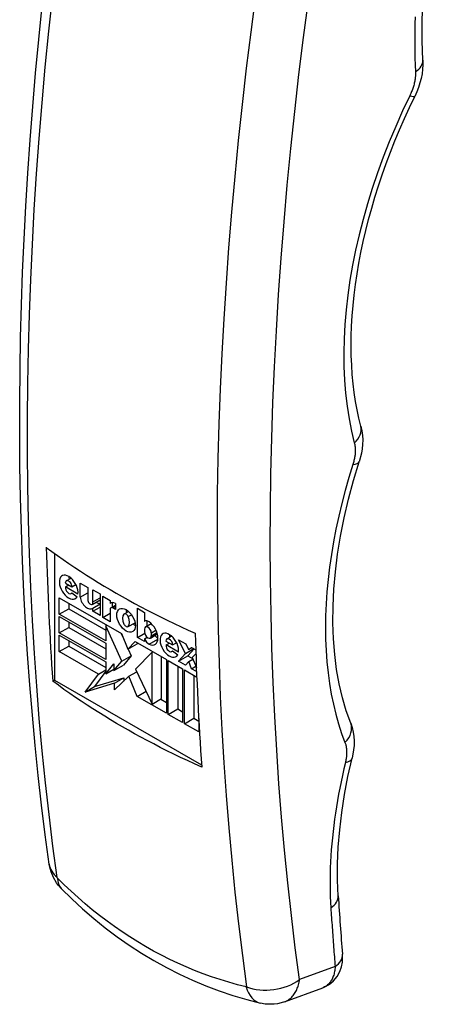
# Model space of a CAD drawing. Header units: inches. Extents: x 26 to 247, y 18 to 162.
# Tile 27 of 31: x 231.918 to 232.907, y 83.773 to 86.111. Entities that reach past the tile are written whole.
import ezdxf

# ---------------------------------------------------------------- set-up
doc = ezdxf.new("R2010")
doc.units = ezdxf.units.IN
doc.header["$MEASUREMENT"] = 0
doc.layers.add('Visible Edges(ANSI)', color=7, linetype='Continuous', lineweight=25)
doc.layers.add('Visible Tangent Edges(ANSI)', color=7, linetype='Continuous', lineweight=25)

msp = doc.modelspace()

# ---------------------------------------------------------------- linework, layer by layer
at = {"layer": 'Visible Edges(ANSI)'}
for p, q in [((232.0011, 84.8435), (232.0011, 84.5426)), ((232.0267, 84.7732), (232.0425, 84.7641)), ((232.029, 84.7784), (232.0402, 84.7848)), ((232.0617, 84.7728), (232.0799, 84.7623)), ((232.0617, 84.7396), (232.0617, 84.7728)), ((232.0268, 84.764), (232.0348, 84.7685)), ((232.0565, 84.7468), (232.0268, 84.764)), ((232.0403, 84.7482), (232.0425, 84.7495)), ((232.0419, 84.7499), (232.0544, 84.7404)), ((232.0425, 84.7641), (232.0518, 84.7694)), ((232.0617, 84.7396), (232.0799, 84.7501)), ((232.0799, 84.7623), (232.0799, 84.7337)), ((232.0922, 84.7568), (232.109, 84.7471)), ((232.0922, 84.7282), (232.0922, 84.7568)), ((232.0124, 84.7383), (232.1597, 84.6533)), ((232.0124, 84.6993), (232.0124, 84.7383)), ((232.0347, 84.7254), (232.0347, 84.7122)), ((232.0905, 84.7225), (232.109, 84.7332)), ((232.0922, 84.7282), (232.109, 84.7379)), ((232.109, 84.7471), (232.109, 84.6963)), ((232.1153, 84.6911), (232.1153, 84.7419)), ((232.1153, 84.7419), (232.1329, 84.7318)), ((232.1329, 84.7318), (232.1329, 84.7249)), ((232.1329, 84.7249), (232.1348, 84.726)), ((232.1376, 84.7266), (232.1376, 84.7161)), ((232.0124, 84.6993), (232.0347, 84.7122)), ((232.0347, 84.7122), (232.1229, 84.6612)), ((232.0922, 84.7137), (232.109, 84.7234)), ((232.0922, 84.706), (232.109, 84.7158)), ((232.0922, 84.706), (232.0922, 84.7137)), ((232.109, 84.6963), (232.0922, 84.706)), ((232.1329, 84.7104), (232.1329, 84.681)), ((232.1347, 84.7145), (232.1454, 84.7207)), ((232.1454, 84.7104), (232.1391, 84.714)), ((232.1454, 84.7245), (232.1454, 84.7104)), ((232.166, 84.6996), (232.1767, 84.7058)), ((232.198, 84.7133), (232.2149, 84.7035)), ((232.198, 84.6437), (232.198, 84.7133)), ((232.2149, 84.7035), (232.2149, 84.6825)), ((232.1229, 84.6355), (232.0124, 84.6993)), ((232.0124, 84.694), (232.1229, 84.6302)), ((232.0124, 84.655), (232.0124, 84.694)), ((232.0347, 84.6811), (232.0347, 84.6679)), ((232.1153, 84.6911), (232.1329, 84.7012)), ((232.1329, 84.681), (232.1153, 84.6911)), ((232.1759, 84.6696), (232.1921, 84.679)), ((232.1762, 84.6933), (232.1838, 84.6977)), ((232.2149, 84.6825), (232.2154, 84.6828)), ((232.2203, 84.6833), (232.2203, 84.6707)), ((232.0124, 84.655), (232.0347, 84.6679)), ((232.1229, 84.5912), (232.0124, 84.655)), ((232.0347, 84.6679), (232.1229, 84.6169)), ((232.1229, 84.6718), (232.1252, 84.6731)), ((232.1229, 84.6718), (232.1229, 84.6355)), ((232.1607, 84.5877), (232.1229, 84.6718)), ((232.2149, 84.6638), (232.2149, 84.6569)), ((232.2172, 84.6689), (232.2307, 84.6767)), ((232.0124, 84.6496), (232.1229, 84.5859)), ((232.0124, 84.6107), (232.0124, 84.6496)), ((232.0347, 84.6368), (232.0347, 84.6235)), ((232.1592, 84.6536), (232.1644, 84.6418)), ((232.1597, 84.6533), (232.1752, 84.616)), ((232.1752, 84.616), (232.1921, 84.6346)), ((232.1921, 84.6346), (232.2665, 84.5916)), ((232.198, 84.6437), (232.2153, 84.6537)), ((232.2149, 84.634), (232.198, 84.6437)), ((232.2149, 84.6409), (232.2211, 84.6444)), ((232.2149, 84.6409), (232.2149, 84.634)), ((232.2285, 84.6426), (232.245, 84.6522)), ((232.2308, 84.6477), (232.2308, 84.6546)), ((232.2655, 84.6353), (232.2814, 84.6262)), ((232.2678, 84.6405), (232.279, 84.6469)), ((232.2956, 84.6382), (232.3125, 84.6284)), ((232.3115, 84.6057), (232.2956, 84.6382)), ((232.0124, 84.6107), (232.0347, 84.6235)), ((232.1054, 84.557), (232.0124, 84.6107)), ((232.0347, 84.6235), (232.1229, 84.5726)), ((232.1229, 84.6302), (232.1229, 84.5912)), ((232.1752, 84.616), (232.1975, 84.6289)), ((232.1758, 84.6164), (232.1829, 84.6006)), ((232.2328, 84.6088), (232.1931, 84.569)), ((232.199, 84.6306), (232.1975, 84.6289)), ((232.2328, 84.6088), (232.2348, 84.6099)), ((232.2328, 84.4858), (232.2328, 84.6088)), ((232.2657, 84.6261), (232.2736, 84.6306)), ((232.2954, 84.6089), (232.2657, 84.6261)), ((232.2791, 84.6103), (232.2813, 84.6116)), ((232.2807, 84.612), (232.2933, 84.6025)), ((232.2814, 84.6262), (232.2907, 84.6315)), ((232.3115, 84.6057), (232.3317, 84.6174)), ((232.3125, 84.6284), (232.3191, 84.6155)), ((232.3323, 84.617), (232.3172, 84.6006)), ((232.3191, 84.6155), (232.3264, 84.6204)), ((232.3191, 84.6155), (232.3271, 84.62)), ((232.3264, 84.6204), (232.3362, 84.6148)), ((232.1229, 84.5859), (232.1229, 84.5576)), ((232.1421, 84.5652), (232.1607, 84.5877)), ((232.1607, 84.5877), (232.1829, 84.6006)), ((232.1829, 84.6006), (232.1644, 84.5781)), ((232.255, 84.4986), (232.255, 84.5982)), ((232.2665, 84.5916), (232.2665, 84.464)), ((232.2711, 84.5889), (232.3049, 84.5694)), ((232.2711, 84.4613), (232.2711, 84.5889)), ((232.295, 84.5878), (232.3115, 84.6057)), ((232.295, 84.5878), (232.3172, 84.6006)), ((232.3118, 84.578), (232.295, 84.5878)), ((232.3198, 84.5872), (232.3118, 84.578)), ((232.3172, 84.6006), (232.3284, 84.5942)), ((232.3198, 84.5872), (232.3291, 84.5926)), ((232.3264, 84.5696), (232.3198, 84.5872)), ((232.3365, 84.6047), (232.3274, 84.5965)), ((232.3274, 84.5965), (232.3377, 84.5728)), ((232.1229, 84.5635), (232.0959, 84.5271)), ((232.1054, 84.557), (232.1229, 84.5671)), ((232.1229, 84.5576), (232.1421, 84.5809)), ((232.1229, 84.5576), (232.1421, 84.5687)), ((232.1421, 84.5809), (232.1421, 84.5652)), ((232.1421, 84.5652), (232.1644, 84.5781)), ((232.1772, 84.5516), (232.1961, 84.5626)), ((232.1931, 84.569), (232.2328, 84.4858)), ((232.2934, 84.576), (232.2934, 84.4742)), ((232.3049, 84.5694), (232.3049, 84.4418)), ((232.3095, 84.5667), (232.3386, 84.55)), ((232.3095, 84.4392), (232.3095, 84.5667)), ((232.3264, 84.5696), (232.3365, 84.5755)), ((232.3381, 84.5629), (232.3264, 84.5696)), ((231.9968, 84.5401), (232.0011, 84.5426)), ((232.0011, 84.5426), (232.35, 84.3411)), ((232.0736, 84.5142), (232.1054, 84.557)), ((232.0959, 84.5271), (232.1654, 84.5483)), ((232.1772, 84.5516), (232.1431, 84.5194)), ((232.1431, 84.5354), (232.1654, 84.5483)), ((232.1654, 84.5483), (232.1654, 84.5405)), ((232.197, 84.5041), (232.1772, 84.5516)), ((232.3318, 84.5539), (232.3318, 84.452)), ((232.1431, 84.5354), (232.0736, 84.5142)), ((232.0736, 84.5142), (232.0959, 84.5271)), ((232.1431, 84.5194), (232.1431, 84.5354)), ((232.197, 84.5041), (232.2182, 84.5163)), ((232.2665, 84.464), (232.197, 84.5041)), ((232.2328, 84.4858), (232.255, 84.4986)), ((232.2531, 84.4975), (232.2665, 84.4897)), ((232.2711, 84.4613), (232.2934, 84.4742)), ((232.2934, 84.4742), (232.3049, 84.4675)), ((232.3049, 84.4418), (232.2711, 84.4613)), ((232.3095, 84.4392), (232.3318, 84.452)), ((232.3318, 84.452), (232.3433, 84.4454)), ((232.3433, 84.4513), (232.3433, 84.4197)), ((232.3433, 84.4197), (232.3095, 84.4392)), ((232.5472, 83.7789), (232.6375, 83.8121))]:
    msp.add_line(p, q, dxfattribs=at)
at = {"layer": 'Visible Edges(ANSI)', "flags": 128}
for points in [[(232.8752, 86.0146), (232.8737, 86.0605), (232.8738, 86.1075), (232.8754, 86.1554), (232.8786, 86.2042), (232.8834, 86.2538), (232.8897, 86.3042), (232.8977, 86.3551), (232.9071, 86.4067)], [(231.9886, 84.1053), (231.9792, 84.175), (231.9705, 84.2453), (231.9625, 84.3162), (231.9551, 84.3875), (231.9484, 84.4593), (231.9424, 84.5316), (231.937, 84.6044), (231.9323, 84.6777), (231.9283, 84.7514), (231.925, 84.8256), (231.9223, 84.9002), (231.9203, 84.9752), (231.919, 85.0506), (231.9184, 85.1265), (231.9184, 85.2027), (231.9191, 85.2793), (231.9205, 85.3563), (231.9226, 85.4336), (231.9254, 85.5113), (231.9288, 85.5893), (231.9329, 85.6676), (231.9377, 85.7463), (231.9432, 85.8252), (231.9493, 85.9044), (231.9561, 85.9838), (231.9635, 86.0635), (231.9716, 86.1435)], [(232.8752, 86.0146), (232.8753, 86.0039), (232.8747, 85.9931), (232.8733, 85.9823), (232.8712, 85.9714), (232.8684, 85.9606), (232.8649, 85.9498), (232.8607, 85.9392), (232.856, 85.9287)], [(232.7283, 85.1453), (232.7235, 85.1645), (232.7193, 85.1842), (232.7156, 85.2045), (232.7124, 85.2252), (232.7098, 85.2465), (232.7078, 85.2682), (232.7063, 85.2904), (232.7054, 85.313), (232.7051, 85.336), (232.7053, 85.3594), (232.7062, 85.3832), (232.7076, 85.4073), (232.7096, 85.4318), (232.7122, 85.4566), (232.7153, 85.4816), (232.7191, 85.5069), (232.7235, 85.5325), (232.7284, 85.5583), (232.7339, 85.5842), (232.74, 85.6104), (232.7466, 85.6366), (232.7538, 85.663), (232.7616, 85.6895), (232.77, 85.7161), (232.7789, 85.7427), (232.7883, 85.7695), (232.7983, 85.7962), (232.8089, 85.8229), (232.8199, 85.8495), (232.8315, 85.8761), (232.8435, 85.9025), (232.856, 85.9287)], [(232.7283, 85.1453), (232.7306, 85.1345), (232.732, 85.1237), (232.7324, 85.113), (232.7321, 85.1024), (232.731, 85.0919), (232.7293, 85.0816), (232.7241, 85.0612)], [(232.704, 84.4404), (232.6935, 84.4698), (232.6844, 84.5009), (232.6767, 84.5336), (232.6706, 84.5678), (232.6661, 84.6034), (232.6631, 84.6403), (232.6618, 84.6785), (232.6621, 84.7179), (232.6641, 84.7582), (232.6677, 84.7996), (232.673, 84.8418), (232.6799, 84.8847), (232.6885, 84.9282), (232.6988, 84.9722), (232.7106, 85.0165), (232.7241, 85.0612)], [(231.9814, 84.8578), (231.9947, 84.8481), (232.0081, 84.8384), (232.0217, 84.8289), (232.0353, 84.8195), (232.0491, 84.8102), (232.0629, 84.8011), (232.0768, 84.7921), (232.0908, 84.7832), (232.1048, 84.7745), (232.1189, 84.766), (232.133, 84.7576), (232.1471, 84.7494), (232.1614, 84.7412), (232.1759, 84.7331), (232.1907, 84.7249), (232.2058, 84.7169), (232.2211, 84.7088), (232.2367, 84.7007), (232.2525, 84.6928), (232.2686, 84.6848), (232.2848, 84.6769), (232.3013, 84.6691), (232.3181, 84.6614), (232.335, 84.6537)], [(232.3503, 84.336), (232.3334, 84.3436), (232.3167, 84.3514), (232.3002, 84.3592), (232.2839, 84.3671), (232.2678, 84.375), (232.252, 84.383), (232.2364, 84.391), (232.2211, 84.3991), (232.206, 84.4072), (232.1912, 84.4153), (232.1767, 84.4235), (232.1624, 84.4316), (232.1483, 84.4398), (232.1342, 84.4482), (232.1202, 84.4568), (232.1061, 84.4655), (232.0922, 84.4743), (232.0782, 84.4833), (232.0644, 84.4925), (232.0507, 84.5017), (232.037, 84.5111), (232.0235, 84.5207), (232.0101, 84.5303), (231.9968, 84.5401)], [(232.704, 84.4404), (232.7076, 84.4298), (232.71, 84.4192), (232.7114, 84.4086), (232.712, 84.3981), (232.7119, 84.3877), (232.711, 84.3774), (232.7073, 84.3571)], [(232.6744, 84.03), (232.6728, 84.0676), (232.6729, 84.1063), (232.6745, 84.1461), (232.6778, 84.1869), (232.6828, 84.2285), (232.6893, 84.2709), (232.6975, 84.3138), (232.7073, 84.3571)], [(232.0167, 84.0482), (232.0107, 84.0549), (232.0059, 84.0613), (231.9984, 84.0738), (231.9927, 84.0875), (231.9904, 84.0956), (231.9886, 84.1053)], [(232.0167, 84.0482), (232.0419, 84.0233), (232.0678, 83.9994), (232.0944, 83.9763), (232.1216, 83.9543), (232.1495, 83.9333), (232.178, 83.9133), (232.2071, 83.8944), (232.2367, 83.8766), (232.2668, 83.8599), (232.2974, 83.8444), (232.3285, 83.8299), (232.3601, 83.8167), (232.3921, 83.8046), (232.4244, 83.7937), (232.4571, 83.784), (232.4899, 83.7755)], [(232.6375, 83.8121), (232.6444, 83.8151), (232.651, 83.8188), (232.6572, 83.8233), (232.6628, 83.8282), (232.6719, 83.8392), (232.6782, 83.8508), (232.6821, 83.862), (232.6842, 83.8726), (232.6849, 83.8825), (232.6845, 83.8918)], [(232.5472, 83.7789), (232.5386, 83.7762), (232.5302, 83.7743), (232.5222, 83.7733), (232.5148, 83.7728), (232.5013, 83.7735), (232.4899, 83.7755)]]:
    msp.add_lwpolyline(points, dxfattribs=at)
at = {"layer": 'Visible Edges(ANSI)'}
for centre, major_axis, ratio, start_param, end_param in [((238.4017, 88.8031), (4.5422, 7.8672), 0.57735, 2.388357, 2.432457), ((232.0346, 84.7633), (0.0157, -0.0271), 0.57735, 0.635577, 6.607391), ((232.0346, 84.7686), (-0.00561, 0.00972), 0.57735, 3.926983, 7.068576), ((232.0569, 84.7762), (0.0157, -0.0271), 0.57735, 3.931739, 4.181891), ((232.0347, 84.7579), (0.00561, -0.00972), 0.57735, 3.759535, 6.638808), ((232.0786, 84.7337), (0.0122, -0.0211), 0.57735, 4.122217, 6.40571), ((232.0861, 84.7301), (0.00438, -0.00759), 0.57735, 3.926991, 7.288632), ((232.1009, 84.7466), (0.0122, -0.0211), 0.57735, 5.410755, 5.992104), ((232.1457, 84.7049), (-0.0119, 0.0207), 0.57735, 5.51526, 6.365063), ((232.1391, 84.7068), (-0.00444, 0.0077), 0.57735, 5.497787, 7.068583), ((232.1932, 84.6975), (0.0156, -0.0269), 0.57735, 3.939359, 4.192299), ((232.1812, 84.6788), (-0.0131, 0.0227), 0.57735, 0.210246, 1.372821), ((232.1709, 84.6911), (-0.00491, 0.00851), 0.57735, 4.63518, 6.36052), ((232.1606, 84.6906), (0.0131, -0.0227), 0.57735, 0.177244, 1.363101), ((232.2243, 84.6668), (-0.0091, 0.0158), 0.57735, 5.403014, 6.310102), ((232.2233, 84.6557), (0.0163, -0.0283), 0.57735, 5.592561, 8.544606), ((232.171, 84.6781), (0.00491, -0.00851), 0.57735, 4.646634, 6.278491), ((232.1932, 84.6975), (0.0156, -0.0269), 0.57735, 5.234204, 5.485419), ((232.2228, 84.6592), (-0.00561, 0.00972), 0.57735, 3.926991, 7.068583), ((232.2228, 84.6523), (0.00561, -0.00972), 0.57735, 3.926991, 7.068583), ((232.2735, 84.6254), (0.0157, -0.0271), 0.57735, 0.635585, 6.607391), ((232.2245, 84.6407), (-0.0075, 0.013), 0.57735, 1.236642, 2.450968), ((232.2468, 84.6535), (0.0075, -0.013), 0.57735, 4.734749, 5.46347), ((232.2735, 84.6307), (-0.00561, 0.00972), 0.57735, 3.926991, 7.068583), ((232.2957, 84.6382), (0.0157, -0.0271), 0.57735, 3.931739, 4.181891), ((238.7552, 88.599), (-4.5422, -7.8672), 0.57735, 5.529949, 5.574049), ((232.2735, 84.62), (0.00561, -0.00972), 0.57735, 3.759593, 6.638754), ((238.6157, 88.0201), (-4.215, -7.3646), 0.571447, 5.569428, 5.590378)]:
    msp.add_ellipse(centre, major_axis=major_axis, ratio=ratio, start_param=start_param, end_param=end_param, dxfattribs=at)
msp.add_ellipse((232.1709, 84.6846), major_axis=(0.0156, -0.0269), ratio=0.57735, dxfattribs=at)
at = {"layer": 'Visible Tangent Edges(ANSI)'}
for p, q in [((232.1391, 84.714), (232.1454, 84.7176)), ((232.2308, 84.6546), (232.2418, 84.661)), ((232.2308, 84.6477), (232.2441, 84.6554)), ((232.2255, 84.6279), (232.2463, 84.6399)), ((232.6671, 83.8625), (232.5826, 83.8314))]:
    msp.add_line(p, q, dxfattribs=at)
at = {"layer": 'Visible Tangent Edges(ANSI)', "flags": 128}
for points in [[(232.0071, 84.0743), (231.9971, 84.1485), (231.988, 84.2233), (231.9795, 84.2987), (231.9719, 84.3746), (231.9649, 84.4512), (231.9588, 84.5283), (231.9534, 84.606), (231.9487, 84.6843), (231.9449, 84.763), (231.9418, 84.8423), (231.9394, 84.9221), (231.9379, 85.0024), (231.9371, 85.0831), (231.9371, 85.1643), (231.9378, 85.246), (231.9393, 85.3281), (231.9416, 85.4106), (231.9447, 85.4935), (231.9485, 85.5768), (231.9531, 85.6604), (231.9585, 85.7444), (231.9646, 85.8288), (231.9715, 85.9135), (231.9791, 85.9984), (231.9875, 86.0837), (231.9967, 86.1693)], [(232.4783, 86.1678), (232.4669, 86.0815), (232.4562, 85.9955), (232.4463, 85.9097), (232.4372, 85.8241), (232.4288, 85.7388), (232.4211, 85.6539), (232.4142, 85.5692), (232.4081, 85.4848), (232.4027, 85.4008), (232.3981, 85.3172), (232.3943, 85.2339), (232.3912, 85.151), (232.3889, 85.0685), (232.3874, 84.9864), (232.3867, 84.9047), (232.3867, 84.8235), (232.3875, 84.7428), (232.3891, 84.6625), (232.3914, 84.5827), (232.3945, 84.5034), (232.3984, 84.4247), (232.403, 84.3464), (232.4084, 84.2687), (232.4146, 84.1916), (232.4215, 84.115), (232.4292, 84.0391), (232.4376, 83.9637), (232.4468, 83.8889), (232.4567, 83.8147)], [(232.5826, 83.8314), (232.5724, 83.9073), (232.5631, 83.9839), (232.5545, 84.0611), (232.5468, 84.139), (232.5398, 84.2174), (232.5336, 84.2965), (232.5283, 84.3761), (232.5237, 84.4563), (232.52, 84.5371), (232.5171, 84.6184), (232.515, 84.7003), (232.5137, 84.7826), (232.5132, 84.8655), (232.5136, 84.9488), (232.5147, 85.0326), (232.5167, 85.1168), (232.5195, 85.2015), (232.5231, 85.2866), (232.5275, 85.3721), (232.5328, 85.458), (232.5388, 85.5442), (232.5457, 85.6308), (232.5533, 85.7177), (232.5618, 85.8049), (232.571, 85.8924), (232.5811, 85.9802), (232.5919, 86.0683), (232.6036, 86.1566)], [(232.8571, 86.1174), (232.8565, 86.1008), (232.8561, 86.0843), (232.8559, 86.0679), (232.8559, 86.0515), (232.856, 86.0353), (232.8564, 86.0192), (232.8569, 86.0032), (232.8576, 85.9873)], [(232.8576, 85.9873), (232.8577, 85.9852), (232.8577, 85.983), (232.8577, 85.9808), (232.8576, 85.9785), (232.8575, 85.9762), (232.8572, 85.9739), (232.857, 85.9716), (232.8567, 85.9693), (232.8563, 85.9669), (232.8559, 85.9645), (232.8554, 85.9621), (232.8548, 85.9597), (232.8543, 85.9573), (232.8536, 85.9548), (232.8529, 85.9524), (232.8521, 85.9499), (232.8513, 85.9474), (232.8505, 85.945), (232.8496, 85.9425), (232.8486, 85.94), (232.8476, 85.9376), (232.8465, 85.9351), (232.8454, 85.9327), (232.8443, 85.9303)], [(232.8443, 85.9303), (232.8272, 85.8941), (232.8109, 85.8575), (232.7956, 85.8208), (232.7812, 85.784), (232.7677, 85.747), (232.7552, 85.7101), (232.7438, 85.6732), (232.7333, 85.6365), (232.724, 85.6), (232.7157, 85.5637), (232.7084, 85.5277), (232.7022, 85.492), (232.6971, 85.4566), (232.693, 85.4217), (232.6901, 85.3872), (232.6882, 85.3533), (232.6874, 85.3199), (232.6878, 85.2871), (232.6892, 85.255), (232.6917, 85.2236), (232.6953, 85.1929), (232.7, 85.163), (232.7058, 85.134), (232.7126, 85.1058)], [(232.7126, 85.1058), (232.713, 85.1041), (232.7134, 85.1022), (232.7138, 85.1004), (232.7141, 85.0985), (232.7143, 85.0965), (232.7145, 85.0946), (232.7146, 85.0926), (232.7147, 85.0905), (232.7148, 85.0884), (232.7147, 85.0863), (232.7147, 85.0842), (232.7145, 85.082), (232.7144, 85.0799), (232.7142, 85.0777), (232.7139, 85.0754), (232.7136, 85.0732), (232.7132, 85.0709), (232.7128, 85.0687), (232.7123, 85.0664), (232.7118, 85.064), (232.7112, 85.0617), (232.7106, 85.0594), (232.7099, 85.0571), (232.7092, 85.0547)], [(232.7092, 85.0547), (232.6997, 85.0238), (232.6909, 84.993), (232.6829, 84.9622), (232.6756, 84.9316), (232.669, 84.9011), (232.6632, 84.8708), (232.6582, 84.8408), (232.6539, 84.811), (232.6504, 84.7815), (232.6476, 84.7524), (232.6457, 84.7236), (232.6445, 84.6952), (232.6441, 84.6672), (232.6444, 84.6397), (232.6456, 84.6126), (232.6475, 84.5861), (232.6502, 84.56), (232.6537, 84.5345), (232.6579, 84.5096), (232.6629, 84.4853), (232.6686, 84.4616), (232.6752, 84.4385), (232.6824, 84.4161), (232.6904, 84.3945)], [(232.6904, 84.3945), (232.691, 84.3929), (232.6916, 84.3913), (232.6921, 84.3896), (232.6925, 84.3878), (232.6929, 84.3861), (232.6933, 84.3843), (232.6936, 84.3824), (232.6938, 84.3805), (232.6941, 84.3786), (232.6942, 84.3767), (232.6943, 84.3747), (232.6944, 84.3727), (232.6944, 84.3706), (232.6944, 84.3686), (232.6943, 84.3665), (232.6941, 84.3644), (232.694, 84.3622), (232.6937, 84.36), (232.6934, 84.3579), (232.6931, 84.3557), (232.6927, 84.3534), (232.6923, 84.3512), (232.6918, 84.3489), (232.6913, 84.3467)], [(232.6913, 84.3467), (232.6877, 84.3316), (232.6843, 84.3165), (232.6811, 84.3014), (232.6781, 84.2864), (232.6752, 84.2715), (232.6725, 84.2566), (232.6701, 84.2417), (232.6678, 84.2269), (232.6657, 84.2122), (232.6637, 84.1975), (232.662, 84.1829), (232.6605, 84.1684), (232.6591, 84.1539), (232.658, 84.1396), (232.657, 84.1254), (232.6562, 84.1112), (232.6556, 84.0972), (232.6552, 84.0833), (232.655, 84.0694), (232.655, 84.0557), (232.6552, 84.0421), (232.6555, 84.0286), (232.6561, 84.0152), (232.6568, 84.0019)], [(232.008, 84.0725), (232.0079, 84.0726), (232.0079, 84.0726), (232.0078, 84.0727), (232.0078, 84.0728), (232.0077, 84.0728), (232.0077, 84.0729), (232.0076, 84.073), (232.0076, 84.0731), (232.0075, 84.0731), (232.0075, 84.0732), (232.0074, 84.0733), (232.0074, 84.0734), (232.0073, 84.0735), (232.0073, 84.0736), (232.0073, 84.0736), (232.0072, 84.0737), (232.0072, 84.0738), (232.0072, 84.0739), (232.0072, 84.074), (232.0071, 84.074), (232.0071, 84.0741), (232.0071, 84.0742), (232.0071, 84.0743), (232.0071, 84.0743)], [(232.4558, 83.814), (232.4351, 83.8193), (232.4146, 83.8251), (232.3941, 83.8314), (232.3738, 83.8382), (232.3536, 83.8455), (232.3335, 83.8533), (232.3137, 83.8616), (232.2939, 83.8703), (232.2744, 83.8795), (232.2551, 83.8892), (232.236, 83.8994), (232.2171, 83.91), (232.1984, 83.9211), (232.1799, 83.9327), (232.1616, 83.9447), (232.1435, 83.9572), (232.1257, 83.9701), (232.1081, 83.9835), (232.0907, 83.9973), (232.0736, 84.0115), (232.0568, 84.0262), (232.0403, 84.0412), (232.024, 84.0567), (232.008, 84.0725)], [(232.6568, 84.0019), (232.6572, 83.9961), (232.6576, 83.9902), (232.658, 83.9844), (232.6584, 83.9786), (232.6588, 83.9727), (232.6592, 83.9669), (232.6596, 83.9611), (232.66, 83.9552), (232.6604, 83.9494), (232.6608, 83.9436), (232.6612, 83.9378), (232.6616, 83.932), (232.6621, 83.9262), (232.6625, 83.9204), (232.6629, 83.9146), (232.6634, 83.9088), (232.6638, 83.903), (232.6643, 83.8972), (232.6647, 83.8914), (232.6652, 83.8856), (232.6656, 83.8798), (232.6661, 83.874), (232.6666, 83.8683), (232.6671, 83.8625)], [(232.6671, 83.8625), (232.6669, 83.8594), (232.6665, 83.8564), (232.6661, 83.8535), (232.6656, 83.8506), (232.6651, 83.8478), (232.6644, 83.845), (232.6636, 83.8424), (232.6627, 83.8398), (232.6618, 83.8373), (232.6607, 83.8349), (232.6596, 83.8326), (232.6584, 83.8303), (232.6571, 83.8282), (232.6557, 83.8262), (232.6542, 83.8243), (232.6526, 83.8224), (232.651, 83.8207), (232.6493, 83.8192), (232.6475, 83.8177), (232.6456, 83.8163), (232.6437, 83.8151), (232.6417, 83.814), (232.6396, 83.813), (232.6375, 83.8121)], [(232.4567, 83.8147), (232.4567, 83.8147), (232.4567, 83.8146), (232.4567, 83.8145), (232.4567, 83.8145), (232.4567, 83.8144), (232.4567, 83.8143), (232.4567, 83.8143), (232.4567, 83.8142), (232.4566, 83.8142), (232.4566, 83.8142), (232.4566, 83.8141), (232.4565, 83.8141), (232.4565, 83.814), (232.4564, 83.814), (232.4564, 83.814), (232.4563, 83.814), (232.4563, 83.814), (232.4562, 83.8139), (232.4562, 83.8139), (232.4561, 83.8139), (232.456, 83.8139), (232.456, 83.8139), (232.4559, 83.814), (232.4558, 83.814)], [(232.5472, 83.7789), (232.5496, 83.7799), (232.5518, 83.7809), (232.5541, 83.7821), (232.5562, 83.7834), (232.5583, 83.7849), (232.5603, 83.7865), (232.5623, 83.7882), (232.5641, 83.79), (232.5659, 83.7919), (232.5676, 83.7939), (232.5693, 83.796), (232.5708, 83.7983), (232.5723, 83.8006), (232.5737, 83.803), (232.575, 83.8055), (232.5762, 83.8081), (232.5773, 83.8108), (232.5783, 83.8135), (232.5793, 83.8163), (232.5801, 83.8192), (232.5809, 83.8222), (232.5815, 83.8252), (232.5821, 83.8283), (232.5826, 83.8314)]]:
    msp.add_lwpolyline(points, dxfattribs=at)
at = {"layer": 'Visible Tangent Edges(ANSI)'}
for centre, major_axis, ratio, start_param, end_param in [((232.8162, 86.0116), (0.059, 0.003), 0.607316, 5.459246, 6.283185), ((232.8029, 85.9545), (0.0531, -0.0258), 0.107251, 5.656646, 6.283185), ((232.6712, 85.1301), (0.0571, 0.0152), 0.70447, 5.320625, 6.283185), ((232.6678, 85.0791), (0.0563, -0.0179), 0.295203, 5.627653, 6.283185), ((232.649, 84.4188), (0.055, 0.0216), 0.739865, 5.237922, 6.283185), ((232.6499, 84.371), (0.0574, -0.0139), 0.375388, 5.604392, 6.283185), ((232.0861, 84.1189), (-0.0975, -0.0136), 0.656164, 0, 0.539984), ((232.087, 84.1171), (-0.0703, -0.0689), 0.523408, 5.810045, 6.283185), ((232.6154, 84.0263), (0.0589, 0.0037), 0.617192, 5.451114, 6.283185), ((232.6257, 83.8869), (0.0589, 0.0049), 0.628219, 5.438841, 6.283185), ((232.5128, 83.8713), (-0.0228, -0.0957), 0.599462, 5.488691, 6.283185), ((232.5136, 83.872), (0.0975, 0.0136), 0.65615, 4.000861, 5.403188)]:
    msp.add_ellipse(centre, major_axis=major_axis, ratio=ratio, start_param=start_param, end_param=end_param, dxfattribs=at)

doc.saveas('drawing.dxf')
